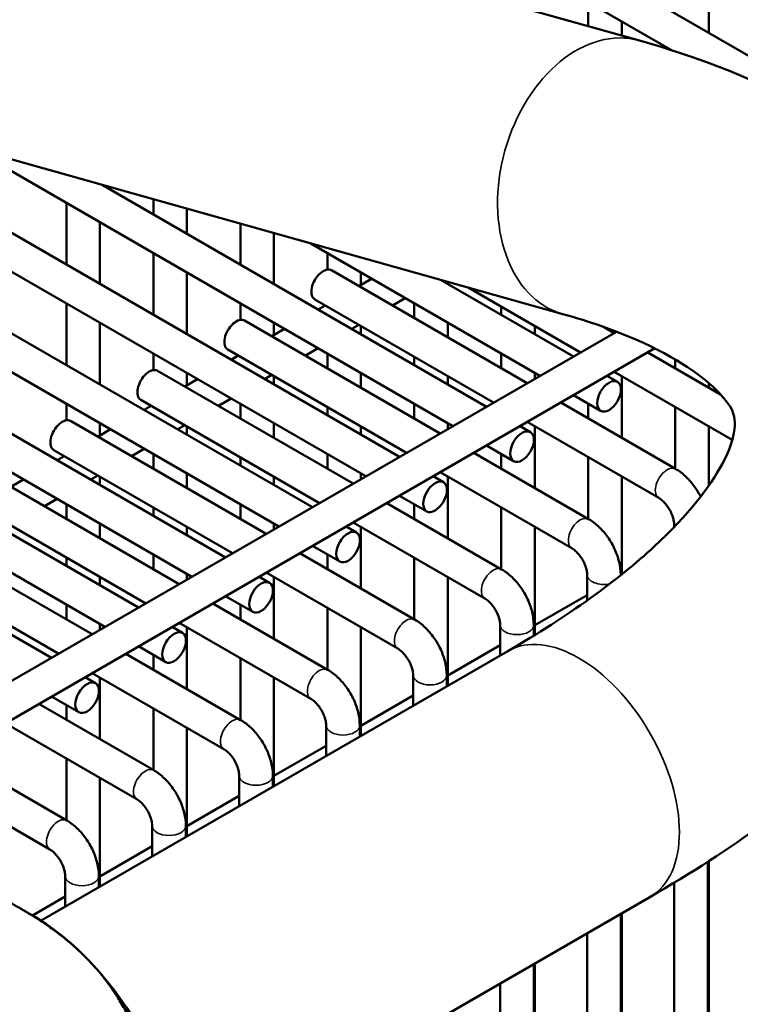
# Model space of a CAD drawing. Header units: inches. Extents: x 1 to 271, y 5 to 171.
# Tile 194 of 256: x 207.06 to 209.6, y 112.01 to 115.48. Entities that reach past the tile are written whole.
import ezdxf

# ---------------------------------------------------------------- set-up
doc = ezdxf.new("R2010")
doc.units = ezdxf.units.IN
doc.header["$LTSCALE"] = 8
doc.header["$MEASUREMENT"] = 0
doc.layers.add('Visible (ANSI)', color=7, linetype='Continuous', lineweight=50)
doc.layers.add('Visible Narrow (ANSI)', color=7, linetype='Continuous', lineweight=35)

msp = doc.modelspace()

# ---------------------------------------------------------------- linework, layer by layer
at = {"layer": 'Visible (ANSI)'}
for p, q in [((209.2422, 115.4065), (206.0385, 116.3049)), ((210.2347, 115.0014), (208.1675, 116.1949)), ((209.3554, 115.3727), (208.0494, 116.1267)), ((209.4864, 115.6506), (209.4864, 115.4334)), ((209.0621, 115.542), (209.0621, 115.457)), ((209.1802, 115.4738), (209.1802, 115.4239)), ((208.9722, 114.4437), (205.7685, 115.342)), ((208.3973, 113.9406), (206.3301, 115.1341)), ((208.2792, 113.8724), (206.212, 115.0659)), ((208.5855, 114.0492), (206.8917, 115.0271)), ((208.0911, 113.7638), (206.0239, 114.9573)), ((207.973, 113.6956), (205.9058, 114.8891)), ((208.7036, 114.1174), (207.351, 114.8983)), ((207.531, 114.8478), (207.531, 114.7944)), ((207.2247, 114.8348), (207.2247, 114.6176)), ((207.6491, 114.8147), (207.6491, 114.7262)), ((207.7849, 113.587), (205.7176, 114.7805)), ((207.3428, 114.7666), (207.3428, 114.5494)), ((207.8372, 114.762), (207.8372, 114.6176)), ((207.6668, 113.5188), (205.5995, 114.7123)), ((207.9553, 114.7288), (207.9553, 114.5494)), ((208.8917, 114.226), (208.0825, 114.6932)), ((207.531, 114.658), (207.531, 114.4408)), ((208.1434, 114.658), (208.1434, 114.6)), ((207.4787, 113.4102), (205.4114, 114.6037)), ((207.6491, 114.5898), (207.6491, 114.3726)), ((208.8468, 114.2001), (208.1584, 114.5976)), ((208.2615, 114.5898), (208.2615, 114.5466)), ((207.3605, 113.342), (205.2933, 114.5355)), ((208.299, 114.5682), (208.2541, 114.5423)), ((209.0098, 114.2942), (208.5418, 114.5644)), ((208.5678, 114.5571), (208.5678, 114.5494)), ((209.0349, 114.3087), (208.6396, 114.537)), ((207.2247, 114.4812), (207.2247, 114.264)), ((207.8372, 114.4812), (207.8372, 114.4232)), ((208.7287, 114.1319), (208.0993, 114.4953)), ((208.136, 114.4741), (208.1109, 114.4596)), ((208.4171, 114.5), (208.3722, 114.4741)), ((208.4496, 114.4812), (208.4496, 114.4294)), ((208.7559, 114.4698), (208.7559, 114.4408)), ((207.3428, 114.413), (207.3428, 114.1958)), ((208.5406, 114.0233), (207.8521, 114.4208)), ((207.9553, 114.413), (207.9553, 114.3698)), ((208.2541, 114.4059), (208.229, 114.3914)), ((208.2615, 114.4016), (208.2615, 114.3726)), ((208.5678, 114.413), (208.5678, 114.3612)), ((208.874, 114.4016), (208.874, 114.3726)), ((209.153, 114.3769), (209.1157, 114.3984)), ((205.805, 112.4439), (209.1613, 114.3816)), ((207.9928, 114.3914), (207.9479, 114.3655)), ((207.1724, 113.2334), (205.2602, 114.3374)), ((205.4127, 112.081), (209.2961, 114.3231)), ((207.531, 114.3044), (207.531, 114.2464)), ((208.4225, 113.9551), (207.7931, 114.3185)), ((207.8298, 114.2973), (207.8046, 114.2828)), ((208.1109, 114.3232), (208.066, 114.2973)), ((208.1434, 114.3044), (208.1434, 114.2526)), ((208.4496, 114.293), (208.4496, 114.264)), ((208.7559, 114.3044), (208.7559, 114.2526)), ((209.5276, 114.1606), (209.2711, 114.3087)), ((209.3683, 114.2843), (209.3683, 114.2526)), ((208.2344, 113.8465), (207.5459, 114.244)), ((207.6491, 114.2362), (207.6491, 114.193)), ((207.9479, 114.2291), (207.9227, 114.2146)), ((207.9553, 114.2248), (207.9553, 114.1958)), ((208.2615, 114.2362), (208.2615, 114.1844)), ((208.5678, 114.2248), (208.5678, 114.1958)), ((208.874, 114.2362), (208.874, 114.2158)), ((209.1646, 114.2048), (209.1279, 114.226)), ((209.5689, 114.0004), (209.153, 114.2405)), ((209.1802, 114.2248), (209.1802, 114.0076)), ((207.6865, 114.2146), (207.6416, 114.1887)), ((209.4864, 114.2011), (209.4864, 114.1844)), ((209.1055, 114.1025), (209.0098, 114.1578)), ((207.2247, 114.1276), (207.2247, 114.0696)), ((208.1162, 113.7783), (207.4868, 114.1417)), ((207.5235, 114.1205), (207.4984, 114.106)), ((207.8046, 114.1464), (207.7598, 114.1205)), ((207.8372, 114.1276), (207.8372, 114.0758)), ((208.4496, 114.1276), (208.4496, 114.0758)), ((209.3693, 113.8984), (208.9649, 114.1319)), ((209.0621, 114.1276), (209.0621, 114.0758)), ((208.1434, 114.1162), (208.1434, 114.0872)), ((209.3683, 114.1162), (209.3683, 113.899)), ((207.9281, 113.6697), (207.2397, 114.0672)), ((207.3428, 114.0594), (207.3428, 114.0162)), ((207.6416, 114.0523), (207.6165, 114.0378)), ((207.9553, 114.0594), (207.9553, 114.0076)), ((208.5678, 114.0594), (208.5678, 114.039)), ((209.3103, 113.7961), (208.8468, 114.0637)), ((207.3803, 114.0378), (207.3354, 114.0119)), ((207.6491, 114.048), (207.6491, 114.019)), ((208.2615, 114.048), (208.2615, 114.019)), ((208.8584, 114.028), (208.8217, 114.0492)), ((208.874, 114.048), (208.874, 113.8308)), ((209.4864, 114.048), (209.4864, 113.8392)), ((208.7993, 113.9257), (208.7036, 113.981)), ((207.81, 113.6015), (207.1806, 113.9649)), ((207.4984, 113.9696), (207.4535, 113.9437)), ((207.531, 113.9508), (207.531, 113.899)), ((208.1434, 113.9508), (208.1434, 113.899)), ((209.0631, 113.7216), (208.6587, 113.9551)), ((208.7559, 113.9508), (208.7559, 113.899)), ((207.2173, 113.9437), (207.1922, 113.9292)), ((207.8372, 113.9394), (207.8372, 113.9104)), ((209.0621, 113.9394), (209.0621, 113.7222)), ((207.6219, 113.4929), (206.9334, 113.8904)), ((207.6491, 113.8826), (207.6491, 113.8308)), ((208.2615, 113.8826), (208.2615, 113.8622)), ((209.0041, 113.6193), (208.5406, 113.8869)), ((207.0741, 113.861), (207.0292, 113.8351)), ((207.3354, 113.8755), (207.3103, 113.861)), ((207.3428, 113.8712), (207.3428, 113.8422)), ((207.9553, 113.8712), (207.9553, 113.8422)), ((208.5521, 113.8512), (208.5155, 113.8724)), ((208.5678, 113.8712), (208.5678, 113.654)), ((209.1802, 113.8712), (209.1802, 113.5273)), ((207.5038, 113.4247), (206.8744, 113.7881)), ((207.1922, 113.7928), (207.1473, 113.7669)), ((207.2247, 113.774), (207.2247, 113.7222)), ((207.8372, 113.774), (207.8372, 113.7222)), ((208.7569, 113.5448), (208.3525, 113.7783)), ((208.4931, 113.7489), (208.3973, 113.8042)), ((208.4496, 113.774), (208.4496, 113.7222)), ((207.531, 113.7626), (207.531, 113.7336)), ((208.7559, 113.7626), (208.7559, 113.5454)), ((207.3157, 113.3161), (206.6272, 113.7136)), ((207.3428, 113.7058), (207.3428, 113.654)), ((207.9553, 113.7058), (207.9553, 113.6854)), ((208.6978, 113.4425), (208.2344, 113.7101)), ((207.6491, 113.6944), (207.6491, 113.6654)), ((208.2459, 113.6744), (208.2092, 113.6956)), ((208.2615, 113.6944), (208.2615, 113.4772)), ((208.874, 113.6944), (208.874, 113.3136)), ((209.3643, 113.6932), (209.3643, 113.7026)), ((207.1976, 113.2479), (206.5682, 113.6113)), ((208.4507, 113.368), (208.0462, 113.6015)), ((208.1869, 113.5721), (208.0911, 113.6274)), ((207.2247, 113.5858), (207.2247, 113.5568)), ((207.531, 113.5972), (207.531, 113.5454)), ((208.1434, 113.5972), (208.1434, 113.5454)), ((208.4496, 113.5858), (208.4496, 113.3686)), ((208.3916, 113.2657), (207.9281, 113.5333)), ((207.3428, 113.5176), (207.3428, 113.4886)), ((207.6491, 113.529), (207.6491, 113.5086)), ((207.9397, 113.4976), (207.903, 113.5188)), ((207.9553, 113.5176), (207.9553, 113.3004)), ((208.5678, 113.5176), (208.5678, 113.135)), ((209.058, 113.4352), (209.058, 113.5258)), ((209.1762, 113.524), (209.1762, 113.5258)), ((207.8806, 113.3953), (207.7849, 113.4506)), ((208.874, 113.3478), (209.058, 113.4541)), ((207.2247, 113.4204), (207.2247, 113.3686)), ((208.1444, 113.1912), (207.74, 113.4247)), ((207.8372, 113.4204), (207.8372, 113.3686)), ((208.1434, 113.409), (208.1434, 113.1918)), ((207.3428, 113.3522), (207.3428, 113.3318)), ((207.6335, 113.3208), (207.5968, 113.342)), ((208.0854, 113.0889), (207.6219, 113.3565)), ((207.6491, 113.3408), (207.6491, 113.1236)), ((208.2615, 113.3408), (208.2615, 112.9582)), ((208.7518, 113.2413), (208.7518, 113.349)), ((208.8699, 113.3111), (208.8699, 113.349)), ((207.1354, 112.3081), (208.7792, 113.2571)), ((207.5744, 113.2185), (207.4787, 113.2738)), ((208.5678, 113.171), (208.7518, 113.2773)), ((207.8382, 113.0144), (207.4338, 113.2479)), ((207.531, 113.2436), (207.531, 113.1918)), ((207.8372, 113.2322), (207.8372, 113.015)), ((207.3272, 113.144), (207.2905, 113.1652)), ((207.7792, 112.9121), (207.3157, 113.1797)), ((207.3428, 113.164), (207.3428, 112.9468)), ((207.9553, 113.164), (207.9553, 112.7814)), ((208.4456, 113.0645), (208.4456, 113.1722)), ((208.5637, 113.1327), (208.5637, 113.1722)), ((207.2682, 113.0417), (207.1724, 113.097)), ((208.2615, 112.9942), (208.4456, 113.1005)), ((207.532, 112.8376), (207.1276, 113.0711)), ((207.2247, 113.0668), (207.2247, 113.015)), ((207.531, 113.0554), (207.531, 112.8382)), ((207.4729, 112.7353), (207.0094, 113.0029)), ((207.6491, 112.9872), (207.6491, 112.6046)), ((208.1394, 112.8877), (208.1394, 112.9954)), ((208.2575, 112.9559), (208.2575, 112.9954)), ((207.9553, 112.8174), (208.1394, 112.9237)), ((207.2258, 112.6608), (206.8213, 112.8943)), ((207.2247, 112.8786), (207.2247, 112.6614)), ((207.1667, 112.5585), (206.7032, 112.8261)), ((207.3428, 112.8104), (207.3428, 112.4278)), ((207.8331, 112.7109), (207.8331, 112.8186)), ((207.9513, 112.7791), (207.9513, 112.8186)), ((207.6491, 112.6406), (207.8331, 112.7469)), ((207.5269, 112.5341), (207.5269, 112.6418)), ((207.645, 112.6023), (207.645, 112.6418)), ((207.3428, 112.4638), (207.5269, 112.5701)), ((209.4824, 107.4985), (209.4824, 112.5151)), ((209.4864, 112.5177), (209.4864, 110.448)), ((207.2207, 112.3573), (207.2207, 112.465)), ((207.3388, 112.4255), (207.3388, 112.465)), ((209.3643, 107.4985), (209.3643, 112.4413)), ((207.105, 112.3265), (207.2207, 112.3933)), ((207.6354, 111.442), (209.2792, 112.3911)), ((207.1059, 112.326), (207.0662, 112.3489)), ((209.1762, 107.3217), (209.1762, 112.3316)), ((209.1802, 112.3339), (209.1802, 110.2712)), ((209.058, 107.3217), (209.058, 112.2634)), ((208.8699, 107.1449), (208.8699, 112.1548)), ((208.874, 112.1571), (208.874, 110.0944)), ((208.7518, 107.1449), (208.7518, 112.0866))]:
    msp.add_line(p, q, dxfattribs=at)
for centre, major_axis, start_param, end_param in [((208.1288, 114.5464), (0.0295, 0.0511), 0, 3.141593), ((207.8226, 114.3696), (0.0295, 0.0511), 0, 3.141593), ((207.5164, 114.1928), (0.0295, 0.0511), 0, 3.141593), ((207.2101, 114.016), (0.0295, 0.0511), 0, 3.141593), ((207.1059, 111.7137), (0.375, -0.6495), 1.980859, 2.356194), ((207.1059, 111.7137), (0.375, -0.6495), 0.933662, 1.980859)]:
    msp.add_ellipse(centre, major_axis=major_axis, ratio=0.57735, start_param=start_param, end_param=end_param, dxfattribs=at)
for centre in [(209.1351, 114.1537), (208.8288, 113.9769), (208.5226, 113.8001), (208.2164, 113.6233), (207.9102, 113.4465), (207.6039, 113.2697), (207.2977, 113.0929)]:
    msp.add_ellipse(centre, major_axis=(-0.0295, -0.0511), ratio=0.57735, dxfattribs=at)
for points, knots in [([(209.2792, 112.3911), (209.5666, 112.557), (209.8183, 112.7391), (210.2317, 113.1406), (210.3965, 113.361), (210.5759, 113.8301), (210.6028, 114.0754), (210.5069, 114.4866), (210.4194, 114.6521), (210.1642, 114.9599), (209.9856, 115.0913), (209.6196, 115.2828), (209.438, 115.3516), (209.2422, 115.4065)], [1.570796, 1.570796, 1.570796, 1.570796, 1.884956, 1.884956, 2.199115, 2.199115, 2.468166, 2.468166, 2.675798, 2.675798, 2.931207, 2.931207, 3.141593, 3.141593, 3.141593, 3.141593]), ([(208.7792, 113.2571), (208.9909, 113.3793), (209.1659, 113.5066), (209.4142, 113.7357), (209.4925, 113.8385), (209.5741, 113.9915), (209.5787, 114.0364), (209.5759, 114.0911), (209.5732, 114.1123), (209.4719, 114.2201), (209.3759, 114.2905), (209.155, 114.3861), (209.0689, 114.4166), (208.9722, 114.4437)], [1.570796, 1.570796, 1.570796, 1.570796, 1.858818, 1.858818, 2.127157, 2.127157, 2.394065, 2.394065, 2.708224, 2.708224, 2.996653, 2.996653, 3.141593, 3.141593, 3.141593, 3.141593]), ([(209.4577, 113.8002), (209.4517, 113.8122), (209.4448, 113.8237), (209.428, 113.8475), (209.4177, 113.8596), (209.395, 113.8812), (209.3827, 113.8907), (209.3693, 113.8984)], [5.3916908, 5.3916908, 5.3916908, 5.3916908, 5.6548668, 5.6548668, 5.969026, 5.969026, 6.2831853, 6.2831853, 6.2831853, 6.2831853]), ([(209.3643, 113.7026), (209.3643, 113.7057), (209.364, 113.7095), (209.3625, 113.7185), (209.3613, 113.7236), (209.3577, 113.7348), (209.3552, 113.7408), (209.3493, 113.753), (209.3457, 113.7591), (209.338, 113.7704), (209.3338, 113.7756), (209.3255, 113.7845), (209.3214, 113.7882), (209.315, 113.7932), (209.3125, 113.7948), (209.3103, 113.7961)], [4.712389, 4.712389, 4.712389, 4.712389, 4.919113, 4.919113, 5.142574, 5.142574, 5.381629, 5.381629, 5.629603, 5.629603, 5.877268, 5.877268, 6.114931, 6.114931, 6.283185, 6.283185, 6.283185, 6.283185]), ([(209.1762, 113.5258), (209.1762, 113.5412), (209.1741, 113.5567), (209.1667, 113.587), (209.1614, 113.602), (209.1481, 113.6309), (209.1401, 113.6448), (209.1218, 113.6707), (209.1114, 113.6828), (209.0888, 113.7044), (209.0765, 113.7139), (209.0631, 113.7216)], [4.712389, 4.712389, 4.712389, 4.712389, 5.026548, 5.026548, 5.340708, 5.340708, 5.654867, 5.654867, 5.969026, 5.969026, 6.283185, 6.283185, 6.283185, 6.283185]), ([(209.058, 113.5258), (209.058, 113.5289), (209.0578, 113.5327), (209.0563, 113.5417), (209.055, 113.5468), (209.0514, 113.558), (209.049, 113.564), (209.043, 113.5762), (209.0395, 113.5823), (209.0318, 113.5936), (209.0276, 113.5988), (209.0193, 113.6077), (209.0152, 113.6114), (209.0088, 113.6164), (209.0063, 113.618), (209.0041, 113.6193)], [4.712389, 4.712389, 4.712389, 4.712389, 4.919113, 4.919113, 5.142574, 5.142574, 5.381629, 5.381629, 5.629603, 5.629603, 5.877268, 5.877268, 6.114931, 6.114931, 6.283185, 6.283185, 6.283185, 6.283185]), ([(208.8699, 113.349), (208.8699, 113.3644), (208.8679, 113.3799), (208.8605, 113.4102), (208.8552, 113.4252), (208.8419, 113.4541), (208.8339, 113.468), (208.8155, 113.4939), (208.8052, 113.506), (208.7826, 113.5276), (208.7703, 113.5371), (208.7569, 113.5448)], [4.712389, 4.712389, 4.712389, 4.712389, 5.026548, 5.026548, 5.340708, 5.340708, 5.654867, 5.654867, 5.969026, 5.969026, 6.283185, 6.283185, 6.283185, 6.283185]), ([(208.7518, 113.349), (208.7518, 113.3521), (208.7515, 113.3559), (208.7501, 113.3649), (208.7488, 113.37), (208.7452, 113.3812), (208.7428, 113.3872), (208.7368, 113.3994), (208.7333, 113.4054), (208.7255, 113.4168), (208.7213, 113.422), (208.7131, 113.4309), (208.709, 113.4346), (208.7025, 113.4396), (208.7, 113.4412), (208.6978, 113.4425)], [4.712389, 4.712389, 4.712389, 4.712389, 4.919113, 4.919113, 5.142574, 5.142574, 5.381629, 5.381629, 5.629603, 5.629603, 5.877268, 5.877268, 6.114931, 6.114931, 6.283185, 6.283185, 6.283185, 6.283185]), ([(208.5637, 113.1722), (208.5637, 113.1876), (208.5616, 113.2031), (208.5543, 113.2334), (208.549, 113.2484), (208.5357, 113.2773), (208.5276, 113.2912), (208.5093, 113.3171), (208.499, 113.3292), (208.4764, 113.3508), (208.464, 113.3603), (208.4507, 113.368)], [4.712389, 4.712389, 4.712389, 4.712389, 5.026548, 5.026548, 5.340708, 5.340708, 5.654867, 5.654867, 5.969026, 5.969026, 6.283185, 6.283185, 6.283185, 6.283185]), ([(208.4456, 113.1722), (208.4456, 113.1753), (208.4453, 113.1791), (208.4438, 113.1881), (208.4426, 113.1932), (208.439, 113.2044), (208.4365, 113.2104), (208.4306, 113.2226), (208.427, 113.2286), (208.4193, 113.24), (208.4151, 113.2452), (208.4068, 113.2541), (208.4028, 113.2578), (208.3963, 113.2628), (208.3938, 113.2644), (208.3916, 113.2657)], [4.712389, 4.712389, 4.712389, 4.712389, 4.919113, 4.919113, 5.142574, 5.142574, 5.381629, 5.381629, 5.629603, 5.629603, 5.877268, 5.877268, 6.114931, 6.114931, 6.283185, 6.283185, 6.283185, 6.283185]), ([(208.2575, 112.9954), (208.2575, 113.0108), (208.2554, 113.0263), (208.2481, 113.0566), (208.2428, 113.0716), (208.2294, 113.1005), (208.2214, 113.1144), (208.2031, 113.1403), (208.1928, 113.1524), (208.1701, 113.174), (208.1578, 113.1835), (208.1444, 113.1912)], [4.712389, 4.712389, 4.712389, 4.712389, 5.026548, 5.026548, 5.340708, 5.340708, 5.654867, 5.654867, 5.969026, 5.969026, 6.283185, 6.283185, 6.283185, 6.283185]), ([(208.1394, 112.9954), (208.1394, 112.9985), (208.1391, 113.0023), (208.1376, 113.0113), (208.1364, 113.0164), (208.1328, 113.0276), (208.1303, 113.0336), (208.1244, 113.0458), (208.1208, 113.0518), (208.1131, 113.0632), (208.1089, 113.0684), (208.1006, 113.0773), (208.0965, 113.081), (208.0901, 113.086), (208.0876, 113.0876), (208.0854, 113.0889)], [4.712389, 4.712389, 4.712389, 4.712389, 4.919113, 4.919113, 5.142574, 5.142574, 5.381629, 5.381629, 5.629603, 5.629603, 5.877268, 5.877268, 6.114931, 6.114931, 6.283185, 6.283185, 6.283185, 6.283185]), ([(207.9513, 112.8186), (207.9513, 112.834), (207.9492, 112.8495), (207.9418, 112.8798), (207.9365, 112.8948), (207.9232, 112.9237), (207.9152, 112.9376), (207.8968, 112.9635), (207.8865, 112.9756), (207.8639, 112.9972), (207.8516, 113.0067), (207.8382, 113.0144)], [4.712389, 4.712389, 4.712389, 4.712389, 5.026548, 5.026548, 5.340708, 5.340708, 5.654867, 5.654867, 5.969026, 5.969026, 6.283185, 6.283185, 6.283185, 6.283185]), ([(207.8331, 112.8186), (207.8331, 112.8217), (207.8328, 112.8255), (207.8314, 112.8345), (207.8301, 112.8396), (207.8265, 112.8508), (207.8241, 112.8568), (207.8181, 112.869), (207.8146, 112.875), (207.8069, 112.8864), (207.8027, 112.8916), (207.7944, 112.9005), (207.7903, 112.9042), (207.7839, 112.9092), (207.7814, 112.9108), (207.7792, 112.9121)], [4.712389, 4.712389, 4.712389, 4.712389, 4.919113, 4.919113, 5.142574, 5.142574, 5.381629, 5.381629, 5.629603, 5.629603, 5.877268, 5.877268, 6.114931, 6.114931, 6.283185, 6.283185, 6.283185, 6.283185]), ([(207.645, 112.6418), (207.645, 112.6572), (207.643, 112.6727), (207.6356, 112.703), (207.6303, 112.718), (207.617, 112.7469), (207.609, 112.7608), (207.5906, 112.7867), (207.5803, 112.7988), (207.5577, 112.8204), (207.5454, 112.8299), (207.532, 112.8376)], [4.712389, 4.712389, 4.712389, 4.712389, 5.026548, 5.026548, 5.340708, 5.340708, 5.654867, 5.654867, 5.969026, 5.969026, 6.283185, 6.283185, 6.283185, 6.283185]), ([(207.5269, 112.6418), (207.5269, 112.6449), (207.5266, 112.6487), (207.5252, 112.6577), (207.5239, 112.6628), (207.5203, 112.674), (207.5179, 112.68), (207.5119, 112.6922), (207.5084, 112.6982), (207.5006, 112.7096), (207.4964, 112.7148), (207.4882, 112.7237), (207.4841, 112.7274), (207.4776, 112.7324), (207.4751, 112.734), (207.4729, 112.7353)], [4.712389, 4.712389, 4.712389, 4.712389, 4.919113, 4.919113, 5.142574, 5.142574, 5.381629, 5.381629, 5.629603, 5.629603, 5.877268, 5.877268, 6.114931, 6.114931, 6.283185, 6.283185, 6.283185, 6.283185]), ([(207.3388, 112.465), (207.3388, 112.4804), (207.3367, 112.4959), (207.3294, 112.5262), (207.3241, 112.5412), (207.3107, 112.5701), (207.3027, 112.584), (207.2844, 112.6099), (207.2741, 112.622), (207.2514, 112.6436), (207.2391, 112.6531), (207.2258, 112.6608)], [4.712389, 4.712389, 4.712389, 4.712389, 5.026548, 5.026548, 5.340708, 5.340708, 5.654867, 5.654867, 5.969026, 5.969026, 6.283185, 6.283185, 6.283185, 6.283185]), ([(207.2207, 112.465), (207.2207, 112.4681), (207.2204, 112.4719), (207.2189, 112.4809), (207.2177, 112.486), (207.2141, 112.4972), (207.2116, 112.5032), (207.2057, 112.5154), (207.2021, 112.5214), (207.1944, 112.5328), (207.1902, 112.538), (207.1819, 112.5469), (207.1779, 112.5506), (207.1714, 112.5556), (207.1689, 112.5572), (207.1667, 112.5585)], [4.712389, 4.712389, 4.712389, 4.712389, 4.919113, 4.919113, 5.142574, 5.142574, 5.381629, 5.381629, 5.629603, 5.629603, 5.877268, 5.877268, 6.114931, 6.114931, 6.283185, 6.283185, 6.283185, 6.283185])]:
    msp.add_open_spline(points, degree=3, knots=knots, dxfattribs=at)
for points, weights in [([(206.9333, 112.4179), (207.1681, 112.3076), (207.3003, 112.1712)], [1.60230778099, 1.72624671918, 1.72624671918]), ([(207.3003, 112.1712), (207.4325, 112.0347), (207.5031, 111.8297)], [1.72624671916, 1.72624671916, 1.60230778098])]:
    msp.add_rational_spline(points, weights, degree=2, dxfattribs=at)
at = {"layer": 'Visible Narrow (ANSI)'}
for centre, major_axis, ratio, start_param, end_param in [((209.1072, 114.9251), (-0.135, -0.4814), 0.702946, 3.141593, 6.283185), ((209.3398, 113.8472), (0.0295, 0.0511), 0.57735, 0, 3.141593), ((209.0336, 113.6704), (0.0295, 0.0511), 0.57735, 0, 3.141593), ((209.4233, 113.7026), (-0.0591, 0), 0.57735, 0, 0.229162), ((208.7274, 113.4936), (0.0295, 0.0511), 0.57735, 0, 3.141593), ((209.1171, 113.5258), (-0.0591, 0), 0.57735, 0, 1.922476), ((209.1171, 113.5258), (0.0591, 0), 0.57735, 6.229407, 6.283185), ((208.4211, 113.3168), (0.0295, 0.0511), 0.57735, 0, 3.141593), ((208.8109, 113.349), (0.0591, 0), 0.57735, 3.141593, 6.283185), ((209.0292, 112.8241), (-0.25, 0.433), 0.57735, 3.141593, 6.283185), ((208.1149, 113.14), (0.0295, 0.0511), 0.57735, 0, 3.141593), ((208.5046, 113.1722), (0.0591, 0), 0.57735, 3.141593, 6.283185), ((207.8087, 112.9632), (0.0295, 0.0511), 0.57735, 0, 3.141593), ((208.1984, 112.9954), (0.0591, 0), 0.57735, 3.141593, 6.283185), ((207.5025, 112.7864), (0.0295, 0.0511), 0.57735, 0, 3.141593), ((207.8922, 112.8186), (0.0591, 0), 0.57735, 3.141593, 6.283185), ((207.1962, 112.6096), (0.0295, 0.0511), 0.57735, 0, 3.141593), ((207.586, 112.6418), (0.0591, 0), 0.57735, 3.141593, 6.283185), ((207.2797, 112.465), (0.0591, 0), 0.57735, 3.141593, 6.283185)]:
    msp.add_ellipse(centre, major_axis=major_axis, ratio=ratio, start_param=start_param, end_param=end_param, dxfattribs=at)

doc.saveas('drawing.dxf')
